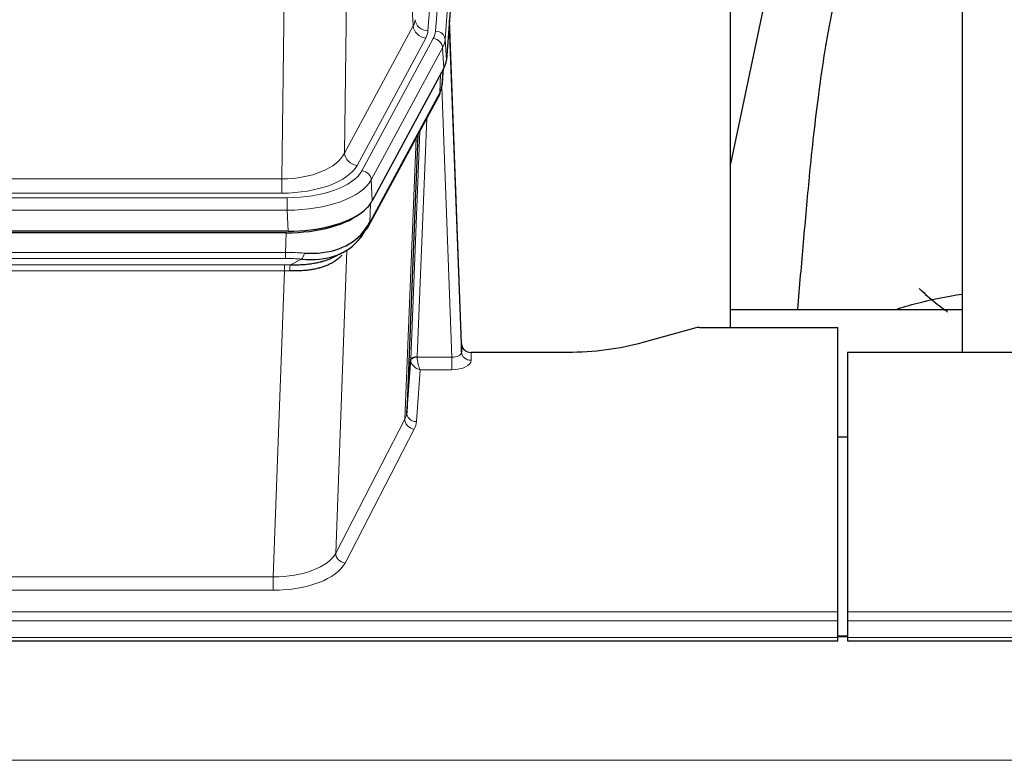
# Model space of a CAD drawing. Header units: inches. Extents: x 0 to 23760, y -13 to 16800.
# Tile 113 of 256: x 4116 to 4422, y 13694 to 13924. Entities that reach past the tile are written whole.
import ezdxf

# ---------------------------------------------------------------- set-up
doc = ezdxf.new("R2010")
doc.units = ezdxf.units.IN
doc.layers.add('1', color=7, linetype='Continuous', true_color=0xffffff)
doc.layers.add('254', color=7, linetype='Continuous', true_color=0xffffff)
doc.styles.add('latin_extended', font='simplex.shx')
doc.dimstyles.get("Standard").update_dxf_attribs({"dimtxt": 0.18, "dimasz": 0.18, "dimexe": 0.18, "dimexo": 0.0625, "dimgap": 0.09, "dimtad": 0, "dimtih": 1, "dimtoh": 1, "dimdec": 4, "dimzin": 0, "dimdsep": 46, "dimtxsty": 'Standard', "dimcen": 0.09, "dimadec": 0, "dimazin": 0, "dimtfac": 1, "dimtdec": 4, "dimtofl": 0, "dimtmove": 0, "dimatfit": 3, "dimfxl": 1, "dimtolj": 1, "dimtzin": 0, "dimarcsym": 0})

# ---------------------------------------------------------------- blocks, each defined once
blk = doc.blocks.new('_U5')
at = {"layer": '254', "color": 3, "linetype": 'Continuous', "lineweight": 13, "transparency": 16777216}
for p, q in [((8914, 13844.79), (8914, 9822.41)), ((1028.02, 13489.8), (1028.02, 9822.41)), ((1168.02, 9862.41), (8774, 9862.41))]:
    blk.add_line(p, q, dxfattribs=at)
at = {"layer": '254', "color": 3, "transparency": 16777216}
for points in [[(1168.02, 9885.74), (1168.02, 9839.07), (1028.02, 9862.41)], [(8774, 9839.07), (8774, 9885.74), (8914, 9862.41)]]:
    blk.add_solid(points, dxfattribs=at)
at = {"layer": 'Defpoints', "color": 0, "transparency": 16777216}
for p in [(8914, 13884.79), (1028.02, 13529.8), (8914, 9862.41)]:
    blk.add_point(p, dxfattribs=at)
at = {"layer": '254', "color": 2, "lineweight": 13, "transparency": 16777216, "insert": (4727.68, 10072.41), "char_height": 140, "attachment_point": 1, "style": 'latin_extended'}
blk.add_mtext('\\A1;7886', dxfattribs=at)

msp = doc.modelspace()

# ---------------------------------------------------------------- linework, layer by layer
at = {"layer": '1', "color": 110, "linetype": 'Continuous', "lineweight": 13}
for p, q in [((4255.757, 14093.059), (4242.69, 13920.286)), ((4245.038, 13920.134), (4258.148, 14093.494)), ((4261.143, 14090.924), (4248.032, 13917.564)), ((4238.117, 13921.803), (4233.766, 13996.055)), ((4217.723, 13957.911), (4216.765, 13882.26)), ((4197.323, 13874.225), (4198.291, 13950.721)), ((4216.765, 13882.26), (4238.117, 13921.803)), ((4220.641, 13878.452), (4241.993, 13917.995)), ((4222.166, 13876.777), (4244.34, 13917.843)), ((4248.032, 13917.564), (4248.405, 13911.191)), ((4247.247, 13914.986), (4225.073, 13873.921)), ((4247.621, 13908.614), (4247.247, 13914.986)), ((4247.136, 13903.688), (4247.491, 13908.372)), ((4246.351, 13901.109), (4246.57, 13906.667)), ((4250.118, 13818.865), (4246.987, 13902.717)), ((4224.604, 13860.834), (4246.351, 13901.109)), ((4242.334, 13893.004), (4239.312, 13818.952)), ((4237.314, 13818.186), (4240.207, 13889.064)), ((4235.5, 13799.558), (4238.967, 13886.769)), ((3984.68, 13874.225), (4197.323, 13874.225)), ((4197.323, 13869.811), (4197.323, 13874.225)), ((4225.073, 13873.921), (4225.366, 13867.399)), ((3983.091, 13868.387), (4198.911, 13868.387)), ((4197.323, 13869.811), (3984.68, 13869.811)), ((4198.911, 13864.482), (4198.911, 13868.387)), ((4198.911, 13864.482), (3983.091, 13864.482)), ((4199.204, 13857.961), (4198.911, 13864.482)), ((4224.78, 13866.469), (4224.604, 13860.834)), ((4198.422, 13851.388), (4198.613, 13857.479)), ((4217.714, 13853.748), (4217.676, 13853.654)), ((3983.58, 13851.388), (4198.422, 13851.388)), ((4198.422, 13849.523), (3983.58, 13849.523)), ((4198.422, 13849.523), (4198.422, 13851.388)), ((4199.993, 13847.549), (4203.446, 13849.294)), ((4217.451, 13852.083), (4214.015, 13757.943)), ((3983.922, 13847.58), (4198.08, 13847.58)), ((4198.08, 13845.715), (4198.08, 13847.58)), ((4198.08, 13845.715), (3983.922, 13845.715)), ((4194.606, 13750.539), (4198.08, 13845.715)), ((4239.313, 13818.865), (4250.118, 13818.865)), ((4250.118, 13818.865), (4250.118, 13814.95)), ((4256.098, 13820.312), (4256.109, 13817.864)), ((4240.276, 13814.95), (4239.082, 13798.801)), ((4250.118, 13814.95), (4240.276, 13814.95)), ((4214.015, 13757.943), (4235.5, 13799.558)), ((4238.408, 13796.495), (4216.923, 13754.88)), ((3987.396, 13750.539), (4194.606, 13750.539)), ((4194.606, 13750.539), (4194.606, 13746.438)), ((4194.606, 13746.438), (3987.396, 13746.438)), ((3813.001, 13739.677), (4370.001, 13739.677)), ((4373.001, 13739.677), (4930.001, 13739.677)), ((3813.001, 13736.943), (4370.001, 13736.943)), ((4373.001, 13736.943), (4930.001, 13736.943)), ((3813.001, 13731.695), (4370.001, 13731.695)), ((4370.061, 13731.96), (4373.034, 13731.96)), ((4373.001, 13731.695), (4930.001, 13731.695)), ((2938.501, 13693.566), (7695.501, 13693.566))]:
    msp.add_line(p, q, dxfattribs=at)
at = {"layer": '1', "color": 2, "linetype": 'Continuous', "lineweight": 25}
for p, q in [((4261.523, 14084.645), (4248.405, 13911.191)), ((4336.661, 13828.079), (4336.661, 14016.88)), ((4408.661, 14016.88), (4408.661, 13820.313)), ((4355.184, 13966.799), (4336.661, 13878.905)), ((4253.1, 13822.934), (4249.342, 13923.572)), ((4249.422, 13919.179), (4253.11, 13820.397)), ((4247.621, 13908.614), (4225.366, 13867.399)), ((4247.13, 13903.575), (4247.493, 13908.377)), ((4247.307, 13908.032), (4247.136, 13903.688)), ((4247.13, 13903.575), (4247.136, 13903.688)), ((4224.245, 13859.504), (4245.992, 13899.779)), ((4239.513, 13887.779), (4236.085, 13801.568)), ((4199.204, 13857.961), (3982.798, 13857.961)), ((4198.613, 13857.479), (3983.389, 13857.479)), ((4213.31, 13849.916), (4216.103, 13851.327)), ((4336.664, 13833.652), (4408.661, 13833.652)), ((4325.545, 13827.884), (4309.38, 13823.353)), ((4327.044, 13828.079), (4370.001, 13828.079)), ((4370.001, 13739.677), (4370.001, 13828.079)), ((4253.11, 13820.397), (4253.1, 13822.934)), ((4286.001, 13820.312), (4256.098, 13820.312)), ((4373.001, 13820.312), (4373.001, 13739.677)), ((4485.904, 13820.312), (4373.001, 13820.312)), ((4236.085, 13801.568), (4237.314, 13818.186)), ((4370.001, 13794.114), (4373.001, 13794.114)), ((4370.001, 13736.943), (4370.001, 13739.677)), ((4373.001, 13739.677), (4373.001, 13736.943)), ((4370.001, 13731.695), (4370.001, 13736.943)), ((4373.001, 13736.943), (4373.001, 13731.695)), ((3813.001, 13730.68), (4370.001, 13730.68)), ((4370.001, 13730.68), (4370.001, 13731.695)), ((4373.034, 13732.186), (4370.061, 13732.186)), ((4373.001, 13731.695), (4373.001, 13730.68)), ((4373.001, 13730.68), (4930.001, 13730.68))]:
    msp.add_line(p, q, dxfattribs=at)
at = {"layer": '1', "color": 110, "linetype": 'Continuous', "lineweight": 13}
for centre, major_axis, ratio, start_param, end_param in [((4218.672, 13924.224), (-20.038, 0.241), 0.4621297, 2.903225, 3.1123764), ((4242.69, 13923.834), (3.989, -0.302), 0.8864705, 3.2608937, 4.7793301), ((4249.422, 13917.026), (-0.214, 6.443), 0.0117452, 5.0526437, 5.774114), ((4241.993, 13921.543), (3.52, -1.9), 0.8606628, 3.6289862, 5.1474227), ((4218.672, 13920.676), (-24.033, 0.005), 0.4611335, 2.8976848, 3.1068362), ((4221.02, 13920.524), (-24.033, 0.005), 0.4611335, 2.8976848, 3.1068362), ((4245.038, 13917.473), (2.991, -0.226), 0.8864705, 0.119301, 1.6377375), ((4244.34, 13915.181), (2.64, -1.425), 0.8606628, 0.4873936, 2.00583), ((4221.02, 13917.863), (27.028, 0.171), 0.4605352, 6.0362132, 6.2453646), ((4246.424, 13919.088), (2.998, 0.112), 0.4302668, 5.7021495, 6.2671208), ((4219.341, 13883.9), (27.538, 20.422), 0.1820481, 5.9117303, 5.9437105), ((4242.472, 13901.679), (3.52, -1.9), 0.8606628, 0.0000038, 0.4001271), ((4197.402, 13884.832), (20.002, 0.126), 0.5302672, 4.7050812, 6.0263936), ((4220.641, 13882), (-3.52, 1.9), 0.8606628, 0.4873936, 2.00583), ((4197.402, 13881.284), (24.002, 0.049), 0.477994, 4.708097, 6.0294094), ((4198.86, 13879.485), (-24.02, 0.03), 0.4619935, 1.5735185, 2.8978281), ((4222.166, 13874.116), (2.64, -1.425), 0.8606628, 0.4873936, 2.00583), ((4198.86, 13876.824), (27.018, 0.111), 0.4567867, 4.7124116, 6.0367213), ((4220.725, 13861.404), (3.52, -1.9), 0.8606628, 0.0000038, 0.4001271), ((4197.772, 13843.954), (27.015, 0.091), 0.2751837, 1.3250001, 1.545831), ((4197.772, 13840.119), (23.017, 0.318), 0.4083138, 1.3161001, 1.5369309), ((4203.446, 13853.13), (-0.368, -3.983), 0.2964475, 0.3019504, 1.0888865), ((4197.29, 13837.768), (24.025, 0.387), 0.4081205, 1.4515093, 1.5313568), ((4199.993, 13843.714), (0.131, 3.998), 0.1099517, 0.2897867, 1.0584981), ((4197.29, 13833.933), (20.023, 0.877), 0.5868264, 1.4258228, 1.5056703), ((4239.312, 13818.091), (1.998, -0.082), 0.4302193, 1.5883537, 3.1255299), ((4239.313, 13818.004), (-1.996, -0.13), 0.4297663, 4.6843512, 6.2157251), ((4240.311, 13818.92), (1.001, 0.011), 0.9036675, 3.0949666, 3.190732), ((4240.276, 13817.574), (-0.506, 2.997), 0.2740591, 1.0794715, 2.5891813), ((4250.105, 13820.488), (-3.004, 0.138), 0.5390598, 1.5996723, 3.1704686), ((4256.109, 13820.488), (-3, -0.013), 0.8746179, 0.0299147, 1.5670846), ((4240.311, 13818.059), (-2.996, 0.15), 0.8842153, 0.0089586, 0.1047241), ((4240.276, 13817.574), (-2.669, 1.608), 0.8008031, 0.5106166, 2.0203264), ((4250.105, 13817.864), (-6.003, 0.008), 0.4854373, 1.5734916, 3.1442879), ((4216.083, 13801.823), (20.016, 0.121), 0.4848834, 6.0350943, 6.2444185), ((4239.082, 13801.425), (2.992, -0.221), 0.8740585, 3.1714428, 4.7769181), ((4238.408, 13799.118), (2.666, -1.376), 0.8484453, 3.5215353, 5.1252561), ((4216.083, 13799.199), (23.014, 0.002), 0.4845187, 6.038018, 6.2473422), ((4194.6, 13760.213), (20.013, 0.104), 0.483363, 4.7101919, 6.0355739), ((4216.923, 13757.504), (2.666, -1.376), 0.8484453, 3.5215353, 5.1252561), ((4194.6, 13757.589), (-23.012, 0.004), 0.4845836, 1.5711584, 2.8965404)]:
    msp.add_ellipse(centre, major_axis=major_axis, ratio=ratio, start_param=start_param, end_param=end_param, dxfattribs=at)
at = {"layer": '1', "color": 2, "linetype": 'Continuous', "lineweight": 25}
for centre, major_axis, ratio, start_param, end_param in [((4221.385, 13911.63), (-27.037, 0.006), 0.4611335, 2.8976848, 3.1068362), ((4242.638, 13902), (3.584, -1.776), 0.8816114, 6.2824956, 6.6531678), ((4220.492, 13913.176), (-26.161, 11.46), 0.4493681, 3.1218709, 3.267222), ((4219.341, 13883.9), (27.174, 22.247), 0.2659527, 6.0029111, 6.0348912), ((4199.146, 13870.445), (-27.023, 0.034), 0.4619935, 2.6128783, 2.8978281), ((4198.587, 13869.954), (-27.01, 0.015), 0.4618579, 1.5720062, 2.656), ((4199.146, 13870.445), (-27.023, 0.034), 0.4619935, 1.5735185, 2.6128783), ((4200.469, 13841.092), (23.434, 19.972), 0.1471226, 5.6997031, 5.9205339), ((4197.772, 13843.954), (27.355, 20.182), 0.1876908, 5.6857719, 5.9066027), ((4220.725, 13861.404), (3.52, -1.9), 0.8606628, 5.9153676, 6.2831892), ((4198.675, 13872.772), (-23.359, 16.381), 0.7286412, 2.2260513, 3.1098882), ((4198.675, 13872.772), (-25.329, 12.681), 0.6929209, 2.1169098, 3.0007467), ((4218.948, 13858.722), (3.195, -2.407), 0.6715965, 6.033487, 6.820423), ((4220.847, 13851.232), (-3.388, 2.127), 0.8041825, 6.1083502, 6.2835535), ((4327.047, 13826.622), (-3, 0.002), 0.4856498, 4.7136997, 5.2369038), ((4256.098, 13823.025), (-3, 0.002), 0.9042699, 0.0343167, 1.5714866)]:
    msp.add_ellipse(centre, major_axis=major_axis, ratio=ratio, start_param=start_param, end_param=end_param, dxfattribs=at)
for points, knots in [([(4384.354, 13966.744), (4383.281, 13965.307), (4380.082, 13960.689), (4376.186, 13953.345), (4371.115, 13940.322), (4367.318, 13923.471), (4363.764, 13900.062), (4361.276, 13877.752), (4359.307, 13855.078), (4358.03, 13840.824), (4357.467, 13833.716)], [0, 0, 0, 0, 0.0311815, 0.102256, 0.2036886, 0.4272981, 0.5831533, 0.7568126, 0.8818694, 1, 1, 1, 1]), ([(4215.885, 13850.444), (4215.679, 13850.224), (4215.458, 13850.009), (4214.974, 13849.573), (4214.709, 13849.354), (4214.286, 13849.035), (4214.142, 13848.93), (4213.919, 13848.776), (4213.843, 13848.725), (4213.691, 13848.624), (4213.614, 13848.574), (4213.225, 13848.328), (4212.903, 13848.14), (4212.233, 13847.785), (4211.539, 13847.448), (4210.797, 13847.151), (4210.032, 13846.874), (4209.637, 13846.745), (4209.179, 13846.612), (4209.128, 13846.597), (4209.026, 13846.568), (4208.974, 13846.554), (4208.819, 13846.511), (4208.508, 13846.429), (4208.193, 13846.352), (4207.558, 13846.208), (4207.128, 13846.123), (4206.254, 13845.975), (4205.81, 13845.912), (4204.908, 13845.806), (4204.45, 13845.763), (4203.753, 13845.714), (4203.519, 13845.7), (4203.165, 13845.683), (4203.047, 13845.678), (4202.809, 13845.669), (4202.69, 13845.665), (4202.094, 13845.648), (4201.614, 13845.644), (4200.648, 13845.653), (4200.163, 13845.666), (4199.674, 13845.686)], [0, 0, 0, 0, 0.0671642, 0.0671642, 0.1389208, 0.1389208, 0.1747991, 0.1747991, 0.1927382, 0.1927382, 0.2106774, 0.2106774, 0.282434, 0.282434, 0.3541906, 0.4259472, 0.4259472, 0.4977038, 0.4977038, 0.5066734, 0.5066734, 0.5156429, 0.5156429, 0.5335821, 0.5694604, 0.5694604, 0.641217, 0.641217, 0.7129736, 0.7129736, 0.7847302, 0.7847302, 0.8206085, 0.8206085, 0.8385476, 0.8385476, 0.8564868, 0.8564868, 0.9282434, 0.9282434, 1, 1, 1, 1]), ([(4199.993, 13847.549), (4200.511, 13847.54), (4201.026, 13847.538), (4202.051, 13847.55), (4202.561, 13847.565), (4203.196, 13847.595), (4203.322, 13847.601), (4203.576, 13847.615), (4203.702, 13847.623), (4204.078, 13847.648), (4204.328, 13847.667), (4205.069, 13847.731), (4205.556, 13847.784), (4206.515, 13847.908), (4206.987, 13847.981), (4207.916, 13848.147), (4208.372, 13848.24), (4209.046, 13848.397), (4209.269, 13848.452), (4209.6, 13848.539), (4209.709, 13848.569), (4209.873, 13848.614), (4209.928, 13848.63), (4210.036, 13848.661), (4210.523, 13848.802), (4210.991, 13848.955), (4211.797, 13849.246), (4212.495, 13849.525), (4213.149, 13849.834), (4213.43, 13849.976)], [0, 0, 0, 0, 0.1020877, 0.1020877, 0.2041754, 0.2041754, 0.2296973, 0.2296973, 0.2552192, 0.2552192, 0.3062631, 0.3062631, 0.4083508, 0.4083508, 0.5104385, 0.5104385, 0.6125262, 0.6125262, 0.66357, 0.66357, 0.6890919, 0.6890919, 0.7018529, 0.7018529, 0.7146139, 0.8167015, 0.8167015, 0.9187892, 1, 1, 1, 1]), ([(4395.27, 13840.207), (4395.542, 13839.943), (4396.571, 13838.963), (4398.405, 13837.317), (4400.016, 13835.99), (4401.658, 13834.695), (4402.494, 13834.065), (4403.584, 13833.278), (4403.825, 13833.107), (4404.066, 13832.937)], [0, 0, 0, 0, 0.0996158, 0.3740395, 0.6484632, 0.6484632, 0.9228869, 0.9228869, 1, 1, 1, 1]), ([(4388.584, 13833.88), (4390.877, 13834.609), (4397.34, 13836.434), (4404.17, 13837.767), (4408.523, 13838.418)], [0, 0, 0, 0, 0.3660944, 1, 1, 1, 1]), ([(4309.38, 13823.353), (4305.847, 13822.363), (4302.045, 13821.598), (4294.162, 13820.573), (4290.082, 13820.312), (4286.001, 13820.312)], [0, 0, 0, 0, 0.5, 0.5, 1, 1, 1, 1])]:
    msp.add_open_spline(points, degree=3, knots=knots, dxfattribs=at)
msp.add_open_spline([(4245.992, 13899.779), (4246.113, 13900.002), (4246.223, 13900.224)], degree=2, dxfattribs=at)

# ---------------------------------------------------------------- dimensions: what is measured, and where the dimension line sits
at = {"layer": '254', "color": 2, "linetype": 'Continuous', "lineweight": 13}
dim = msp.add_linear_dim(base=(8914.001, 9862.408), p1=(1028.021, 13529.802), p2=(8914.001, 13884.794), dimstyle='Standard', override={"dimscale": 40, "dimtxt": 3.5, "dimasz": 3.5, "dimexe": 1, "dimexo": 1, "dimgap": 1.75, "dimtad": 1, "dimtih": 1, "dimtoh": 0, "dimdec": 0, "dimlfac": 1, "dimzin": 8, "dimdsep": 46, "dimlunit": 2, "dimtxsty": 'latin_extended', "dimsah": 1, "dimse1": 0, "dimse2": 0, "dimsd1": 0, "dimsd2": 0, "dimclrd": 3, "dimclre": 3, "dimclrt": 2, "dimtol": 0, "dimtm": -0.1, "dimtfac": 0.714286, "dimtdec": 3, "dimtofl": 1, "dimtmove": 0, "dimtzin": 8, "dimlwd": 13, "dimlwe": 13}, dxfattribs=at)
dim.commit()
dim.dimension.update_dxf_attribs({"geometry": '_U5', "text_midpoint": (4971.011, 9862.408), "dimtype": 160})

doc.saveas('drawing.dxf')
